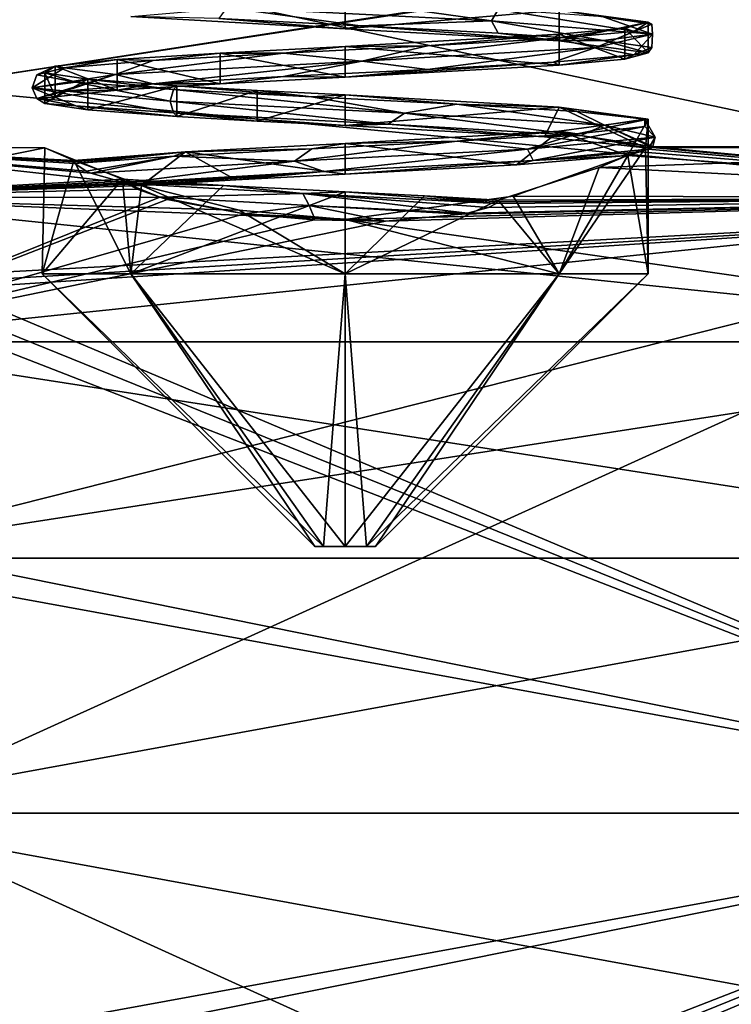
# Model space of a CAD drawing. Header units: millimetres. Extents: x -75 to 0, y -130 to 133.
# Tile 21 of 121: x -70.69 to -64.81, y -41.58 to -33.45. Entities that reach past the tile are written whole.
import ezdxf

# ---------------------------------------------------------------- set-up
doc = ezdxf.new("R2010")
doc.units = ezdxf.units.MM
doc.header["$LTSCALE"] = 65.185185
for name, color, linetype in [('1331', 7, 'CONTINUOUS'), ('1332', 7, 'CONTINUOUS'), ('1333', 7, 'CONTINUOUS'), ('1334', 7, 'CONTINUOUS'), ('1335', 7, 'CONTINUOUS'), ('1336', 7, 'CONTINUOUS'), ('1379', 7, 'CONTINUOUS'), ('1398', 7, 'CONTINUOUS'), ('1399', 7, 'CONTINUOUS'), ('1400', 7, 'CONTINUOUS'), ('1401', 7, 'CONTINUOUS'), ('1425', 7, 'CONTINUOUS'), ('1426', 7, 'CONTINUOUS'), ('1427', 7, 'CONTINUOUS'), ('1428', 7, 'CONTINUOUS'), ('1441', 7, 'CONTINUOUS'), ('1446', 7, 'CONTINUOUS'), ('1447', 7, 'CONTINUOUS'), ('944', 7, 'CONTINUOUS'), ('946', 7, 'CONTINUOUS'), ('949', 7, 'CONTINUOUS'), ('951', 7, 'CONTINUOUS'), ('965', 7, 'CONTINUOUS'), ('966', 7, 'CONTINUOUS'), ('967', 7, 'CONTINUOUS'), ('968', 7, 'CONTINUOUS')]:
    doc.layers.add(name, color=color, linetype=linetype)

msp = doc.modelspace()

# ---------------------------------------------------------------- linework, layer by layer
at = {"layer": '1331', "linetype": 'CONTINUOUS'}
for points in [[(-68.9768, -33.351, -2.4095), (-66.7917, -33.4615, -2.3022), (-67.875, -33.3093, -2.5437), (-68.9768, -33.351, -2.4095)], [(-67.875, -33.3093, -2.5437), (-66.7917, -33.4615, -2.3022), (-66.7356, -33.3692, -2.2108), (-67.875, -33.3093, -2.5437)], [(-67.875, -33.5032, -2.5437), (-68.9768, -33.351, -2.4095), (-69.0416, -33.4433, -2.3241), (-67.875, -33.5032, -2.5437)], [(-66.7917, -33.4615, -2.3022), (-68.9768, -33.351, -2.4095), (-67.875, -33.5032, -2.5437), (-66.7917, -33.4615, -2.3022)], [(-66.7917, -33.4615, -2.3022), (-65.4621, -33.5721, -0.5649), (-66.7356, -33.3692, -2.2108), (-66.7917, -33.4615, -2.3022)], [(-66.7356, -33.3692, -2.2108), (-65.4621, -33.5721, -0.5649), (-65.8709, -33.4291, -1.3975), (-66.7356, -33.3692, -2.2108)], [(-66.7356, -33.5631, -2.2108), (-66.7917, -33.4615, -2.3022), (-67.875, -33.5032, -2.5437), (-66.7356, -33.5631, -2.2108)], [(-65.4621, -33.5721, -0.5649), (-66.7917, -33.4615, -2.3022), (-65.8709, -33.623, -1.3975), (-65.4621, -33.5721, -0.5649)], [(-65.8709, -33.623, -1.3975), (-66.7917, -33.4615, -2.3022), (-66.7356, -33.5631, -2.2108), (-65.8709, -33.623, -1.3975)], [(-65.8709, -33.4291, -1.3975), (-65.4621, -33.5721, -0.5649), (-65.4687, -33.4889, -0.2807), (-65.8709, -33.4291, -1.3975)], [(-65.6164, -33.5488, 0.8971), (-65.9293, -33.6827, 1.5724), (-66.282, -33.6087, 1.88), (-65.6164, -33.5488, 0.8971)], [(-65.4621, -33.5721, -0.5649), (-65.9293, -33.6827, 1.5724), (-65.4687, -33.4889, -0.2807), (-65.4621, -33.5721, -0.5649)], [(-65.4687, -33.4889, -0.2807), (-65.9293, -33.6827, 1.5724), (-65.6164, -33.5488, 0.8971), (-65.4687, -33.4889, -0.2807)], [(-65.9293, -33.6827, 1.5724), (-67.8626, -33.7933, 2.5964), (-66.282, -33.6087, 1.88), (-65.9293, -33.6827, 1.5724)], [(-66.282, -33.6087, 1.88), (-67.8626, -33.7933, 2.5964), (-67.3207, -33.6686, 2.4545), (-66.282, -33.6087, 1.88)], [(-65.9293, -33.6827, 1.5724), (-65.4621, -33.5721, -0.5649), (-65.6164, -33.7428, 0.8971), (-65.9293, -33.6827, 1.5724)], [(-65.4687, -33.6829, -0.2807), (-65.4621, -33.5721, -0.5649), (-65.8709, -33.623, -1.3975), (-65.4687, -33.6829, -0.2807)], [(-65.6164, -33.7428, 0.8971), (-65.4621, -33.5721, -0.5649), (-65.4687, -33.6829, -0.2807), (-65.6164, -33.7428, 0.8971)], [(-67.3207, -33.6686, 2.4545), (-67.8626, -33.7933, 2.5964), (-68.5071, -33.7285, 2.4958), (-67.3207, -33.6686, 2.4545)], [(-67.8626, -33.7933, 2.5964), (-65.9293, -33.6827, 1.5724), (-67.3207, -33.8626, 2.4545), (-67.8626, -33.7933, 2.5964)], [(-67.3207, -33.8626, 2.4545), (-65.9293, -33.6827, 1.5724), (-66.282, -33.8027, 1.88), (-67.3207, -33.8626, 2.4545)], [(-66.282, -33.8027, 1.88), (-65.9293, -33.6827, 1.5724), (-65.6164, -33.7428, 0.8971), (-66.282, -33.8027, 1.88)], [(-69.5832, -33.7884, 1.9949), (-69.8932, -33.9038, 1.7821), (-70.3155, -33.8483, 1.0606), (-69.5832, -33.7884, 1.9949)], [(-67.8626, -33.7933, 2.5964), (-69.8932, -33.9038, 1.7821), (-68.5071, -33.7285, 2.4958), (-67.8626, -33.7933, 2.5964)], [(-68.5071, -33.7285, 2.4958), (-69.8932, -33.9038, 1.7821), (-69.5832, -33.7884, 1.9949), (-68.5071, -33.7285, 2.4958)], [(-69.8932, -33.9038, 1.7821), (-67.8626, -33.7933, 2.5964), (-69.5832, -33.9824, 1.9949), (-69.8932, -33.9038, 1.7821)], [(-69.5832, -33.9824, 1.9949), (-67.8626, -33.7933, 2.5964), (-68.5071, -33.9225, 2.4958), (-69.5832, -33.9824, 1.9949)], [(-68.5071, -33.9225, 2.4958), (-67.8626, -33.7933, 2.5964), (-67.3207, -33.8626, 2.4545), (-68.5071, -33.9225, 2.4958)], [(-69.8932, -33.9038, 1.7821), (-70.5833, -34.0144, -0.2939), (-70.3155, -33.8483, 1.0606), (-69.8932, -33.9038, 1.7821)], [(-70.3155, -33.8483, 1.0606), (-70.5833, -34.0144, -0.2939), (-70.5447, -33.9082, -0.1042), (-70.3155, -33.8483, 1.0606)], [(-70.5833, -34.0144, -0.2939), (-69.8932, -33.9038, 1.7821), (-70.5447, -34.1022, -0.1042), (-70.5833, -34.0144, -0.2939)], [(-70.5447, -33.9082, -0.1042), (-70.5833, -34.0144, -0.2939), (-70.221, -33.9681, -1.2462), (-70.5447, -33.9082, -0.1042)], [(-70.5447, -34.1022, -0.1042), (-69.8932, -33.9038, 1.7821), (-70.3155, -34.0423, 1.0606), (-70.5447, -34.1022, -0.1042)], [(-70.3155, -34.0423, 1.0606), (-69.8932, -33.9038, 1.7821), (-69.5832, -33.9824, 1.9949), (-70.3155, -34.0423, 1.0606)], [(-70.5833, -34.0144, -0.2939), (-69.4445, -34.125, -2.1618), (-70.221, -33.9681, -1.2462), (-70.5833, -34.0144, -0.2939)], [(-69.4445, -34.125, -2.1618), (-70.5833, -34.0144, -0.2939), (-69.4149, -34.222, -2.1176), (-69.4445, -34.125, -2.1618)], [(-69.4149, -34.222, -2.1176), (-70.5833, -34.0144, -0.2939), (-70.221, -34.1621, -1.2462), (-69.4149, -34.222, -2.1176)], [(-70.221, -34.1621, -1.2462), (-70.5833, -34.0144, -0.2939), (-70.5447, -34.1022, -0.1042), (-70.221, -34.1621, -1.2462)], [(-70.221, -33.9681, -1.2462), (-69.4445, -34.125, -2.1618), (-69.4149, -34.028, -2.1176), (-70.221, -33.9681, -1.2462)]]:
    msp.add_3dface(points, dxfattribs=at)
at = {"layer": '1332', "linetype": 'CONTINUOUS'}
for points in [[(-65.8709, -33.4291, -1.3975), (-65.4687, -33.4889, -0.2807), (-66.2325, -33.3732, -1.768), (-65.8709, -33.4291, -1.3975)], [(-66.2325, -33.3732, -1.768), (-65.4687, -33.4889, -0.2807), (-65.5, -33.4732, -0.0004), (-66.2325, -33.3732, -1.768)], [(-65.6164, -33.5488, 0.8971), (-66.282, -33.6087, 1.88), (-65.6904, -33.5232, 0.957), (-65.6164, -33.5488, 0.8971)], [(-65.6904, -33.5232, 0.957), (-66.282, -33.6087, 1.88), (-66.2326, -33.5732, 1.7681), (-65.6904, -33.5232, 0.957)], [(-65.5, -33.4732, -0.0004), (-65.6164, -33.5488, 0.8971), (-65.6904, -33.5232, 0.957), (-65.5, -33.4732, -0.0004)], [(-65.4687, -33.4889, -0.2807), (-65.6164, -33.5488, 0.8971), (-65.5, -33.4732, -0.0004), (-65.4687, -33.4889, -0.2807)], [(-66.2326, -33.5732, 1.7681), (-67.3207, -33.6686, 2.4545), (-68, -33.6732, 2.5), (-66.2326, -33.5732, 1.7681)], [(-66.282, -33.6087, 1.88), (-67.3207, -33.6686, 2.4545), (-66.2326, -33.5732, 1.7681), (-66.282, -33.6087, 1.88)], [(-68, -33.6732, 2.5), (-68.5071, -33.7285, 2.4958), (-69.032, -33.7274, 2.2771), (-68, -33.6732, 2.5)], [(-67.3207, -33.6686, 2.4545), (-68.5071, -33.7285, 2.4958), (-68, -33.6732, 2.5), (-67.3207, -33.6686, 2.4545)], [(-69.8795, -33.7815, 1.6485), (-70.3155, -33.8483, 1.0606), (-70.3924, -33.8357, 0.7256), (-69.8795, -33.7815, 1.6485)], [(-69.5832, -33.7884, 1.9949), (-70.3155, -33.8483, 1.0606), (-69.8795, -33.7815, 1.6485), (-69.5832, -33.7884, 1.9949)], [(-69.032, -33.7274, 2.2771), (-69.5832, -33.7884, 1.9949), (-69.8795, -33.7815, 1.6485), (-69.032, -33.7274, 2.2771)], [(-68.5071, -33.7285, 2.4958), (-69.5832, -33.7884, 1.9949), (-69.032, -33.7274, 2.2771), (-68.5071, -33.7285, 2.4958)], [(-70.3155, -33.8483, 1.0606), (-70.5447, -33.9082, -0.1042), (-70.3924, -33.8357, 0.7256), (-70.3155, -33.8483, 1.0606)], [(-70.3924, -33.8357, 0.7256), (-70.5447, -33.9082, -0.1042), (-70.4786, -33.8899, -0.3262), (-70.3924, -33.8357, 0.7256)], [(-70.5447, -33.9082, -0.1042), (-70.221, -33.9681, -1.2462), (-70.4786, -33.8899, -0.3262), (-70.5447, -33.9082, -0.1042)], [(-70.4786, -33.8899, -0.3262), (-70.221, -33.9681, -1.2462), (-70.1232, -33.944, -1.3199), (-70.4786, -33.8899, -0.3262)], [(-70.221, -33.9681, -1.2462), (-69.4149, -34.028, -2.1176), (-70.1232, -33.944, -1.3199), (-70.221, -33.9681, -1.2462)], [(-70.1232, -33.944, -1.3199), (-69.4149, -34.028, -2.1176), (-69.3889, -33.9982, -2.0787), (-70.1232, -33.944, -1.3199)]]:
    msp.add_3dface(points, dxfattribs=at)
at = {"layer": '1333', "linetype": 'CONTINUOUS'}
for points in [[(-68, -33.5268, -2.5), (-69.0416, -33.4433, -2.3241), (-69.7682, -33.4268, -1.7674), (-68, -33.5268, -2.5)], [(-67.875, -33.5032, -2.5437), (-69.0416, -33.4433, -2.3241), (-68, -33.5268, -2.5), (-67.875, -33.5032, -2.5437)], [(-66.2325, -33.6268, -1.768), (-67.875, -33.5032, -2.5437), (-68, -33.5268, -2.5), (-66.2325, -33.6268, -1.768)], [(-66.7356, -33.5631, -2.2108), (-67.875, -33.5032, -2.5437), (-66.2325, -33.6268, -1.768), (-66.7356, -33.5631, -2.2108)], [(-65.8709, -33.623, -1.3975), (-66.7356, -33.5631, -2.2108), (-66.2325, -33.6268, -1.768), (-65.8709, -33.623, -1.3975)], [(-65.5, -33.7268, -0.0004), (-65.8709, -33.623, -1.3975), (-66.2325, -33.6268, -1.768), (-65.5, -33.7268, -0.0004)], [(-65.4687, -33.6829, -0.2807), (-65.8709, -33.623, -1.3975), (-65.5, -33.7268, -0.0004), (-65.4687, -33.6829, -0.2807)], [(-65.6164, -33.7428, 0.8971), (-65.4687, -33.6829, -0.2807), (-65.5, -33.7268, -0.0004), (-65.6164, -33.7428, 0.8971)], [(-66.282, -33.8027, 1.88), (-65.6164, -33.7428, 0.8971), (-66.2326, -33.8268, 1.7681), (-66.282, -33.8027, 1.88)], [(-66.2326, -33.8268, 1.7681), (-65.6164, -33.7428, 0.8971), (-65.6904, -33.7768, 0.957), (-66.2326, -33.8268, 1.7681)], [(-65.6904, -33.7768, 0.957), (-65.6164, -33.7428, 0.8971), (-65.5, -33.7268, -0.0004), (-65.6904, -33.7768, 0.957)], [(-68.5071, -33.9225, 2.4958), (-67.3207, -33.8626, 2.4545), (-68, -33.9268, 2.5), (-68.5071, -33.9225, 2.4958)], [(-67.3207, -33.8626, 2.4545), (-66.282, -33.8027, 1.88), (-68, -33.9268, 2.5), (-67.3207, -33.8626, 2.4545)], [(-68, -33.9268, 2.5), (-66.282, -33.8027, 1.88), (-66.2326, -33.8268, 1.7681), (-68, -33.9268, 2.5)], [(-69.5832, -33.9824, 1.9949), (-68.5071, -33.9225, 2.4958), (-69.032, -33.981, 2.2771), (-69.5832, -33.9824, 1.9949)], [(-69.032, -33.981, 2.2771), (-68.5071, -33.9225, 2.4958), (-68, -33.9268, 2.5), (-69.032, -33.981, 2.2771)], [(-70.3924, -34.0893, 0.7256), (-70.3155, -34.0423, 1.0606), (-69.8795, -34.0351, 1.6485), (-70.3924, -34.0893, 0.7256)], [(-70.3155, -34.0423, 1.0606), (-69.5832, -33.9824, 1.9949), (-69.8795, -34.0351, 1.6485), (-70.3155, -34.0423, 1.0606)], [(-69.8795, -34.0351, 1.6485), (-69.5832, -33.9824, 1.9949), (-69.032, -33.981, 2.2771), (-69.8795, -34.0351, 1.6485)], [(-70.5447, -34.1022, -0.1042), (-70.3155, -34.0423, 1.0606), (-70.3924, -34.0893, 0.7256), (-70.5447, -34.1022, -0.1042)], [(-70.4786, -34.1435, -0.3262), (-70.5447, -34.1022, -0.1042), (-70.3924, -34.0893, 0.7256), (-70.4786, -34.1435, -0.3262)], [(-70.221, -34.1621, -1.2462), (-70.5447, -34.1022, -0.1042), (-70.4786, -34.1435, -0.3262), (-70.221, -34.1621, -1.2462)], [(-70.1232, -34.1976, -1.3199), (-70.221, -34.1621, -1.2462), (-70.4786, -34.1435, -0.3262), (-70.1232, -34.1976, -1.3199)], [(-69.4149, -34.222, -2.1176), (-70.221, -34.1621, -1.2462), (-69.3889, -34.2518, -2.0787), (-69.4149, -34.222, -2.1176)], [(-69.3889, -34.2518, -2.0787), (-70.221, -34.1621, -1.2462), (-70.1232, -34.1976, -1.3199), (-69.3889, -34.2518, -2.0787)]]:
    msp.add_3dface(points, dxfattribs=at)
at = {"layer": '1334', "linetype": 'CONTINUOUS'}
for points in [[(-69.4149, -34.028, -2.1176), (-69.4445, -34.125, -2.1618), (-67.5108, -34.2241, -2.5536), (-69.4149, -34.028, -2.1176)], [(-69.4149, -34.028, -2.1176), (-67.5108, -34.2241, -2.5536), (-68.2776, -34.0891, -2.5316), (-69.4149, -34.028, -2.1176)], [(-68.2776, -34.0891, -2.5316), (-67.5108, -34.2241, -2.5536), (-67.0777, -34.1502, -2.3739), (-68.2776, -34.0891, -2.5316)], [(-69.4445, -34.125, -2.1618), (-69.4149, -34.222, -2.1176), (-67.6448, -34.3148, -2.5219), (-69.4445, -34.125, -2.1618)], [(-69.4445, -34.125, -2.1618), (-67.6448, -34.3148, -2.5219), (-67.5108, -34.2241, -2.5536), (-69.4445, -34.125, -2.1618)], [(-67.5108, -34.2241, -2.5536), (-65.8589, -34.3232, -1.475), (-67.0777, -34.1502, -2.3739), (-67.5108, -34.2241, -2.5536)], [(-67.0777, -34.1502, -2.3739), (-65.8589, -34.3232, -1.475), (-66.086, -34.2113, -1.6801), (-67.0777, -34.1502, -2.3739)], [(-67.6448, -34.3148, -2.5219), (-66.0553, -34.4076, -1.6445), (-67.5108, -34.2241, -2.5536), (-67.6448, -34.3148, -2.5219)], [(-67.5108, -34.2241, -2.5536), (-66.0553, -34.4076, -1.6445), (-65.8589, -34.3232, -1.475), (-67.5108, -34.2241, -2.5536)], [(-66.086, -34.2113, -1.6801), (-65.8589, -34.3232, -1.475), (-65.5266, -34.2724, -0.6068), (-66.086, -34.2113, -1.6801)], [(-65.8589, -34.3232, -1.475), (-65.4398, -34.4223, 0.4529), (-65.5266, -34.2724, -0.6068), (-65.8589, -34.3232, -1.475)], [(-65.5266, -34.2724, -0.6068), (-65.4398, -34.4223, 0.4529), (-65.5257, -34.3335, 0.6035), (-65.5266, -34.2724, -0.6068)], [(-65.4398, -34.4223, 0.4529), (-66.4949, -34.5214, 2.12), (-65.5257, -34.3335, 0.6035), (-65.4398, -34.4223, 0.4529)], [(-65.5257, -34.3335, 0.6035), (-66.4949, -34.5214, 2.12), (-66.0837, -34.3946, 1.6775), (-65.5257, -34.3335, 0.6035)], [(-66.0553, -34.4076, -1.6445), (-65.4541, -34.5004, 0.0688), (-65.8589, -34.3232, -1.475), (-66.0553, -34.4076, -1.6445)], [(-65.4541, -34.5004, 0.0688), (-65.4625, -34.5069, 0.2754), (-65.8589, -34.3232, -1.475), (-65.4541, -34.5004, 0.0688)], [(-65.8589, -34.3232, -1.475), (-65.4625, -34.5069, 0.2754), (-65.4398, -34.4223, 0.4529), (-65.8589, -34.3232, -1.475)], [(-66.0837, -34.3946, 1.6775), (-66.4949, -34.5214, 2.12), (-67.0744, -34.4557, 2.3726), (-66.0837, -34.3946, 1.6775)], [(-66.4949, -34.5214, 2.12), (-65.4398, -34.4223, 0.4529), (-66.4482, -34.6136, 2.0194), (-66.4949, -34.5214, 2.12)], [(-65.4398, -34.4223, 0.4529), (-65.4996, -34.5213, 0.4839), (-66.4482, -34.6136, 2.0194), (-65.4398, -34.4223, 0.4529)], [(-65.4625, -34.5069, 0.2754), (-65.4996, -34.5213, 0.4839), (-65.4398, -34.4223, 0.4529), (-65.4625, -34.5069, 0.2754)], [(-68.2742, -34.5167, 2.532), (-68.4166, -34.6205, 2.5664), (-69.412, -34.5778, 2.1195), (-68.2742, -34.5167, 2.532)], [(-66.4949, -34.5214, 2.12), (-68.4166, -34.6205, 2.5664), (-67.0744, -34.4557, 2.3726), (-66.4949, -34.5214, 2.12)], [(-67.0744, -34.4557, 2.3726), (-68.4166, -34.6205, 2.5664), (-68.2742, -34.5167, 2.532), (-67.0744, -34.4557, 2.3726)], [(-68.4166, -34.6205, 2.5664), (-66.4949, -34.5214, 2.12), (-68.1762, -34.7058, 2.5407), (-68.4166, -34.6205, 2.5664)], [(-68.1762, -34.7058, 2.5407), (-66.4949, -34.5214, 2.12), (-66.4482, -34.6136, 2.0194), (-68.1762, -34.7058, 2.5407)], [(-70.1368, -34.7022, 1.4777), (-70.231, -34.6389, 1.2284), (-69.412, -34.5778, 2.1195), (-70.1368, -34.7022, 1.4777)], [(-70.0989, -34.7184, 1.5345), (-70.1368, -34.7022, 1.4777), (-69.412, -34.5778, 2.1195), (-70.0989, -34.7184, 1.5345)], [(-68.4166, -34.6205, 2.5664), (-70.0989, -34.7184, 1.5345), (-69.412, -34.5778, 2.1195), (-68.4166, -34.6205, 2.5664)], [(-69.8156, -34.798, 1.7859), (-70.0989, -34.7184, 1.5345), (-68.4166, -34.6205, 2.5664), (-69.8156, -34.798, 1.7859)], [(-69.8156, -34.798, 1.7859), (-68.4166, -34.6205, 2.5664), (-68.1762, -34.7058, 2.5407), (-69.8156, -34.798, 1.7859)]]:
    msp.add_3dface(points, dxfattribs=at)
at = {"layer": '1335', "linetype": 'CONTINUOUS'}
for points in [[(-69.3889, -33.9982, -2.0787), (-69.4149, -34.028, -2.1176), (-68.2776, -34.0891, -2.5316), (-69.3889, -33.9982, -2.0787)], [(-69.3889, -33.9982, -2.0787), (-68.2776, -34.0891, -2.5316), (-68.7258, -34.0357, -2.3923), (-69.3889, -33.9982, -2.0787)], [(-68.2776, -34.0891, -2.5316), (-68, -34.0732, -2.5), (-68.7258, -34.0357, -2.3923), (-68.2776, -34.0891, -2.5316)], [(-68.2776, -34.0891, -2.5316), (-67.0777, -34.1502, -2.3739), (-68, -34.0732, -2.5), (-68.2776, -34.0891, -2.5316)], [(-68, -34.0732, -2.5), (-67.0777, -34.1502, -2.3739), (-66.2327, -34.1732, -1.7682), (-68, -34.0732, -2.5)], [(-67.0777, -34.1502, -2.3739), (-66.086, -34.2113, -1.6801), (-66.2327, -34.1732, -1.7682), (-67.0777, -34.1502, -2.3739)], [(-66.086, -34.2113, -1.6801), (-65.5266, -34.2724, -0.6068), (-66.2327, -34.1732, -1.7682), (-66.086, -34.2113, -1.6801)], [(-66.2327, -34.1732, -1.7682), (-65.5266, -34.2724, -0.6068), (-65.5, -34.2732, 0.0002), (-66.2327, -34.1732, -1.7682)], [(-65.5, -34.2732, 0.0002), (-66.0837, -34.3946, 1.6775), (-66.2321, -34.3732, 1.7676), (-65.5, -34.2732, 0.0002)], [(-65.5257, -34.3335, 0.6035), (-66.0837, -34.3946, 1.6775), (-65.5, -34.2732, 0.0002), (-65.5257, -34.3335, 0.6035)], [(-65.5266, -34.2724, -0.6068), (-65.5257, -34.3335, 0.6035), (-65.5, -34.2732, 0.0002), (-65.5266, -34.2724, -0.6068)], [(-66.2321, -34.3732, 1.7676), (-67.0744, -34.4557, 2.3726), (-68, -34.4732, 2.5), (-66.2321, -34.3732, 1.7676)], [(-66.0837, -34.3946, 1.6775), (-67.0744, -34.4557, 2.3726), (-66.2321, -34.3732, 1.7676), (-66.0837, -34.3946, 1.6775)], [(-68.2742, -34.5167, 2.532), (-69.412, -34.5778, 2.1195), (-69.3159, -34.5438, 2.1256), (-68.2742, -34.5167, 2.532)], [(-68, -34.4732, 2.5), (-68.2742, -34.5167, 2.532), (-69.3159, -34.5438, 2.1256), (-68, -34.4732, 2.5)], [(-67.0744, -34.4557, 2.3726), (-68.2742, -34.5167, 2.532), (-68, -34.4732, 2.5), (-67.0744, -34.4557, 2.3726)], [(-70.2342, -34.6264, 1.1723), (-70.2373, -34.6143, 1.1155), (-69.3159, -34.5438, 2.1256), (-70.2342, -34.6264, 1.1723)], [(-70.231, -34.6389, 1.2284), (-70.2342, -34.6264, 1.1723), (-69.3159, -34.5438, 2.1256), (-70.231, -34.6389, 1.2284)], [(-69.412, -34.5778, 2.1195), (-70.231, -34.6389, 1.2284), (-69.3159, -34.5438, 2.1256), (-69.412, -34.5778, 2.1195)]]:
    msp.add_3dface(points, dxfattribs=at)
at = {"layer": '1336', "linetype": 'CONTINUOUS'}
for points in [[(-69.4149, -34.222, -2.1176), (-69.3889, -34.2518, -2.0787), (-68.7258, -34.2893, -2.3923), (-69.4149, -34.222, -2.1176)], [(-67.6448, -34.3148, -2.5219), (-69.4149, -34.222, -2.1176), (-68, -34.3268, -2.5), (-67.6448, -34.3148, -2.5219)], [(-68, -34.3268, -2.5), (-69.4149, -34.222, -2.1176), (-68.7258, -34.2893, -2.3923), (-68, -34.3268, -2.5)], [(-66.3537, -34.4183, -1.8814), (-67.6448, -34.3148, -2.5219), (-68, -34.3268, -2.5), (-66.3537, -34.4183, -1.8814)], [(-66.0553, -34.4076, -1.6445), (-67.6448, -34.3148, -2.5219), (-66.3537, -34.4183, -1.8814), (-66.0553, -34.4076, -1.6445)], [(-65.5219, -34.5099, -0.3303), (-66.0553, -34.4076, -1.6445), (-66.3537, -34.4183, -1.8814), (-65.5219, -34.5099, -0.3303)], [(-65.5219, -34.5099, -0.3303), (-65.4741, -34.5016, -0.1308), (-66.0553, -34.4076, -1.6445), (-65.5219, -34.5099, -0.3303)], [(-65.4741, -34.5016, -0.1308), (-65.4541, -34.5004, 0.0688), (-66.0553, -34.4076, -1.6445), (-65.4741, -34.5016, -0.1308)]]:
    msp.add_3dface(points, dxfattribs=at)
at = {"layer": '1379', "linetype": 'CONTINUOUS'}
for points in [[(-68.25, -37.8), (-68.1768, -37.8, -0.1768), (-68.1768, -37.8, 0.1768), (-68.25, -37.8)], [(-68, -37.8, -0.25), (-68, -37.8, 0.25), (-68.1768, -37.8, 0.1768), (-68, -37.8, -0.25)], [(-68.1768, -37.8, -0.1768), (-68, -37.8, -0.25), (-68.1768, -37.8, 0.1768), (-68.1768, -37.8, -0.1768)], [(-67.8232, -37.8, 0.1768), (-68, -37.8, 0.25), (-67.8232, -37.8, -0.1768), (-67.8232, -37.8, 0.1768)], [(-67.8232, -37.8, -0.1768), (-68, -37.8, 0.25), (-68, -37.8, -0.25), (-67.8232, -37.8, -0.1768)], [(-67.75, -37.8), (-67.8232, -37.8, 0.1768), (-67.8232, -37.8, -0.1768), (-67.75, -37.8)]]:
    msp.add_3dface(points, dxfattribs=at)
at = {"layer": '1398', "linetype": 'CONTINUOUS'}
for points in [[(-68, -34.0732, -2.5), (-66.2327, -34.1732, -1.7682), (-68, -34.3268, -2.5), (-68, -34.0732, -2.5)], [(-66.2327, -34.1732, -1.7682), (-66.3537, -34.4183, -1.8814), (-68, -34.3268, -2.5), (-66.2327, -34.1732, -1.7682)], [(-66.2327, -34.1732, -1.7682), (-65.5219, -34.5099, -0.3303), (-66.3537, -34.4183, -1.8814), (-66.2327, -34.1732, -1.7682)], [(-65.5219, -34.5099, -0.3303), (-66.2327, -34.1732, -1.7682), (-65.5, -34.2732, 0.0002), (-65.5219, -34.5099, -0.3303)], [(-65.6661, -34.5735, 0.896), (-65.5, -34.2732, 0.0002), (-66.2321, -34.3732, 1.7676), (-65.6661, -34.5735, 0.896)], [(-65.5, -34.2732, 0.0002), (-65.6661, -34.5735, 0.896), (-65.5, -35.55), (-65.5, -34.2732, 0.0002)], [(-65.5219, -34.5099, -0.3303), (-65.5, -34.2732, 0.0002), (-65.5, -35.55), (-65.5219, -34.5099, -0.3303)], [(-66.2321, -34.3732, 1.7676), (-68, -34.4732, 2.5), (-66.584, -34.6501, 2.0603), (-66.2321, -34.3732, 1.7676)], [(-65.6661, -34.5735, 0.896), (-66.2321, -34.3732, 1.7676), (-66.584, -34.6501, 2.0603), (-65.6661, -34.5735, 0.896)], [(-66.584, -34.6501, 2.0603), (-68, -34.4732, 2.5), (-68, -34.7268, 2.5), (-66.584, -34.6501, 2.0603)], [(-65.9044, -34.6716, -1.3633), (-65.5219, -34.5099, -0.3303), (-66.2323, -35.55, -1.7678), (-65.9044, -34.6716, -1.3633)], [(-66.2323, -35.55, -1.7678), (-65.5219, -34.5099, -0.3303), (-65.5, -35.55), (-66.2323, -35.55, -1.7678)], [(-65.6661, -34.5735, 0.896), (-66.6128, -34.9084, 2.0798), (-66.2323, -35.55, 1.7678), (-65.6661, -34.5735, 0.896)], [(-65.5, -35.55), (-65.6661, -34.5735, 0.896), (-66.2323, -35.55, 1.7678), (-65.5, -35.55)], [(-66.7364, -34.9407, -2.1571), (-65.9044, -34.6716, -1.3633), (-66.2323, -35.55, -1.7678), (-66.7364, -34.9407, -2.1571)], [(-68, -34.8732, -2.5), (-67.3455, -34.9069, -2.4128), (-68, -35.55, -2.5), (-68, -34.8732, -2.5)], [(-67.3455, -34.9069, -2.4128), (-66.7364, -34.9407, -2.1571), (-68, -35.55, -2.5), (-67.3455, -34.9069, -2.4128)], [(-66.6128, -34.9084, 2.0798), (-68, -35.101, 2.5), (-66.2323, -35.55, 1.7678), (-66.6128, -34.9084, 2.0798)], [(-68, -35.55, -2.5), (-66.7364, -34.9407, -2.1571), (-66.2323, -35.55, -1.7678), (-68, -35.55, -2.5)], [(-66.2323, -35.55, 1.7678), (-68, -35.101, 2.5), (-68, -35.55, 2.5), (-66.2323, -35.55, 1.7678)]]:
    msp.add_3dface(points, dxfattribs=at)
at = {"layer": '1399', "linetype": 'CONTINUOUS'}
for points in [[(-68, -37.8, 0.25), (-67.8232, -37.8, 0.1768), (-68, -35.55, 2.5), (-68, -37.8, 0.25)], [(-67.8232, -37.8, 0.1768), (-66.2323, -35.55, 1.7678), (-68, -35.55, 2.5), (-67.8232, -37.8, 0.1768)], [(-67.8232, -37.8, -0.1768), (-68, -37.8, -0.25), (-66.2323, -35.55, -1.7678), (-67.8232, -37.8, -0.1768)], [(-68, -37.8, -0.25), (-68, -35.55, -2.5), (-66.2323, -35.55, -1.7678), (-68, -37.8, -0.25)], [(-67.8232, -37.8, 0.1768), (-67.75, -37.8), (-66.2323, -35.55, 1.7678), (-67.8232, -37.8, 0.1768)], [(-67.75, -37.8), (-67.8232, -37.8, -0.1768), (-65.5, -35.55), (-67.75, -37.8)], [(-67.8232, -37.8, -0.1768), (-66.2323, -35.55, -1.7678), (-65.5, -35.55), (-67.8232, -37.8, -0.1768)], [(-67.75, -37.8), (-65.5, -35.55), (-66.2323, -35.55, 1.7678), (-67.75, -37.8)]]:
    msp.add_3dface(points, dxfattribs=at)
at = {"layer": '1400', "linetype": 'CONTINUOUS'}
for points in [[(-70.2373, -34.6143, 1.1155), (-70.478, -34.51, -0.331), (-70.5, -35.55), (-70.2373, -34.6143, 1.1155)], [(-70.478, -34.51, -0.331), (-69.8363, -34.7682, -1.6964), (-70.5, -35.55), (-70.478, -34.51, -0.331)], [(-68, -34.4732, 2.5), (-69.3159, -34.5438, 2.1256), (-68, -34.7268, 2.5), (-68, -34.4732, 2.5)], [(-70.2373, -34.6143, 1.1155), (-69.6809, -34.8207, 1.8506), (-69.3159, -34.5438, 2.1256), (-70.2373, -34.6143, 1.1155)], [(-69.3159, -34.5438, 2.1256), (-69.6809, -34.8207, 1.8506), (-68.9008, -34.7737, 2.3321), (-69.3159, -34.5438, 2.1256)], [(-68, -34.7268, 2.5), (-69.3159, -34.5438, 2.1256), (-68.9008, -34.7737, 2.3321), (-68, -34.7268, 2.5)], [(-69.7677, -35.55, 1.7678), (-70.2373, -34.6143, 1.1155), (-70.5, -35.55), (-69.7677, -35.55, 1.7678)], [(-69.6809, -34.8207, 1.8506), (-70.2373, -34.6143, 1.1155), (-69.7677, -35.55, 1.7678), (-69.6809, -34.8207, 1.8506)], [(-70.5, -35.55), (-69.8363, -34.7682, -1.6964), (-69.7677, -35.55, -1.7678), (-70.5, -35.55)], [(-69.7677, -35.55, -1.7678), (-69.8363, -34.7682, -1.6964), (-69.0022, -34.8207, -2.2903), (-69.7677, -35.55, -1.7678)], [(-68, -35.55, 2.5), (-69.6809, -34.8207, 1.8506), (-69.7677, -35.55, 1.7678), (-68, -35.55, 2.5)], [(-68, -34.8732, -2.5), (-69.7677, -35.55, -1.7678), (-69.0022, -34.8207, -2.2903), (-68, -34.8732, -2.5)], [(-68.8744, -35.0236, 2.3421), (-69.6809, -34.8207, 1.8506), (-68, -35.55, 2.5), (-68.8744, -35.0236, 2.3421)], [(-68, -34.8732, -2.5), (-68, -35.55, -2.5), (-69.7677, -35.55, -1.7678), (-68, -34.8732, -2.5)], [(-68, -35.101, 2.5), (-68.8744, -35.0236, 2.3421), (-68, -35.55, 2.5), (-68, -35.101, 2.5)]]:
    msp.add_3dface(points, dxfattribs=at)
at = {"layer": '1401', "linetype": 'CONTINUOUS'}
for points in [[(-68.25, -37.8), (-68.1768, -37.8, 0.1768), (-70.5, -35.55), (-68.25, -37.8)], [(-68.25, -37.8), (-70.5, -35.55), (-69.7677, -35.55, -1.7678), (-68.25, -37.8)], [(-68.1768, -37.8, 0.1768), (-69.7677, -35.55, 1.7678), (-70.5, -35.55), (-68.1768, -37.8, 0.1768)], [(-68.1768, -37.8, 0.1768), (-68, -37.8, 0.25), (-69.7677, -35.55, 1.7678), (-68.1768, -37.8, 0.1768)], [(-68, -37.8, 0.25), (-68, -35.55, 2.5), (-69.7677, -35.55, 1.7678), (-68, -37.8, 0.25)], [(-68.1768, -37.8, -0.1768), (-68.25, -37.8), (-69.7677, -35.55, -1.7678), (-68.1768, -37.8, -0.1768)], [(-68, -35.55, -2.5), (-68.1768, -37.8, -0.1768), (-69.7677, -35.55, -1.7678), (-68, -35.55, -2.5)], [(-68, -37.8, -0.25), (-68.1768, -37.8, -0.1768), (-68, -35.55, -2.5), (-68, -37.8, -0.25)]]:
    msp.add_3dface(points, dxfattribs=at)
at = {"layer": '1425', "linetype": 'CONTINUOUS'}
for points in [[(-69.8015, -34.803, -1.8002), (-69.7153, -34.8511, -1.9335), (-69.5286, -34.918, -2.1032), (-69.8015, -34.803, -1.8002)], [(-69.8015, -34.803, -1.8002), (-69.5286, -34.918, -2.1032), (-68.3478, -34.8856, -2.5229), (-69.8015, -34.803, -1.8002)], [(-69.5286, -34.918, -2.1032), (-68.2959, -34.9855, -2.5831), (-68.3478, -34.8856, -2.5229), (-69.5286, -34.918, -2.1032)], [(-69.5286, -34.918, -2.1032), (-69.4682, -34.9355, -2.145), (-68.8326, -35.0546, -2.4068), (-69.5286, -34.918, -2.1032)], [(-69.5286, -34.918, -2.1032), (-68.8326, -35.0546, -2.4068), (-68.2959, -34.9855, -2.5831), (-69.5286, -34.918, -2.1032)], [(-66.9898, -35.0492, -2.3957), (-66.8172, -35.0028, -2.2974), (-68.3478, -34.8856, -2.5229), (-66.9898, -35.0492, -2.3957)], [(-68.2959, -34.9855, -2.5831), (-66.9898, -35.0492, -2.3957), (-68.3478, -34.8856, -2.5229), (-68.2959, -34.9855, -2.5831)], [(-66.8172, -35.0028, -2.2974), (-66.7528, -34.9682, -2.2205), (-68.3478, -34.8856, -2.5229), (-66.8172, -35.0028, -2.2974)], [(-68.2959, -34.9855, -2.5831), (-68.8326, -35.0546, -2.4068), (-68.2561, -35.0842, -2.5339), (-68.2959, -34.9855, -2.5831)], [(-67.6659, -35.1137, -2.5248), (-67.0359, -35.0582, -2.4142), (-68.2959, -34.9855, -2.5831), (-67.6659, -35.1137, -2.5248)], [(-67.6659, -35.1137, -2.5248), (-68.2959, -34.9855, -2.5831), (-68.2561, -35.0842, -2.5339), (-67.6659, -35.1137, -2.5248)], [(-67.0359, -35.0582, -2.4142), (-66.9898, -35.0492, -2.3957), (-68.2959, -34.9855, -2.5831), (-67.0359, -35.0582, -2.4142)]]:
    msp.add_3dface(points, dxfattribs=at)
at = {"layer": '1426', "linetype": 'CONTINUOUS'}
for points in [[(-69.8363, -34.7682, -1.6964), (-69.8187, -34.7855, -1.7489), (-69.0022, -34.8207, -2.2903), (-69.8363, -34.7682, -1.6964)], [(-69.8187, -34.7855, -1.7489), (-69.8015, -34.803, -1.8002), (-69.0022, -34.8207, -2.2903), (-69.8187, -34.7855, -1.7489)], [(-69.0022, -34.8207, -2.2903), (-69.8015, -34.803, -1.8002), (-68.3478, -34.8856, -2.5229), (-69.0022, -34.8207, -2.2903)], [(-68, -34.8732, -2.5), (-69.0022, -34.8207, -2.2903), (-68.3478, -34.8856, -2.5229), (-68, -34.8732, -2.5)], [(-66.7528, -34.9682, -2.2205), (-68, -34.8732, -2.5), (-68.3478, -34.8856, -2.5229), (-66.7528, -34.9682, -2.2205)], [(-66.7528, -34.9682, -2.2205), (-67.3455, -34.9069, -2.4128), (-68, -34.8732, -2.5), (-66.7528, -34.9682, -2.2205)], [(-66.7448, -34.9544, -2.1891), (-66.7364, -34.9407, -2.1571), (-67.3455, -34.9069, -2.4128), (-66.7448, -34.9544, -2.1891)], [(-66.7528, -34.9682, -2.2205), (-66.7448, -34.9544, -2.1891), (-67.3455, -34.9069, -2.4128), (-66.7528, -34.9682, -2.2205)]]:
    msp.add_3dface(points, dxfattribs=at)
at = {"layer": '1427', "linetype": 'CONTINUOUS'}
for points in [[(-65.4996, -34.5213, 0.4839), (-65.5664, -34.5433, 0.6888), (-66.4482, -34.6136, 2.0194), (-65.4996, -34.5213, 0.4839)], [(-66.4482, -34.6136, 2.0194), (-65.6661, -34.5735, 0.896), (-66.584, -34.6501, 2.0603), (-66.4482, -34.6136, 2.0194)], [(-65.5664, -34.5433, 0.6888), (-65.6661, -34.5735, 0.896), (-66.4482, -34.6136, 2.0194), (-65.5664, -34.5433, 0.6888)], [(-68.1762, -34.7058, 2.5407), (-66.4482, -34.6136, 2.0194), (-68, -34.7268, 2.5), (-68.1762, -34.7058, 2.5407)], [(-66.4482, -34.6136, 2.0194), (-66.584, -34.6501, 2.0603), (-68, -34.7268, 2.5), (-66.4482, -34.6136, 2.0194)], [(-69.7488, -34.8095, 1.8189), (-69.8156, -34.798, 1.7859), (-68.1762, -34.7058, 2.5407), (-69.7488, -34.8095, 1.8189)], [(-69.6809, -34.8207, 1.8506), (-69.7488, -34.8095, 1.8189), (-68.1762, -34.7058, 2.5407), (-69.6809, -34.8207, 1.8506)], [(-69.6809, -34.8207, 1.8506), (-68.1762, -34.7058, 2.5407), (-68.9008, -34.7737, 2.3321), (-69.6809, -34.8207, 1.8506)], [(-68.1762, -34.7058, 2.5407), (-68, -34.7268, 2.5), (-68.9008, -34.7737, 2.3321), (-68.1762, -34.7058, 2.5407)]]:
    msp.add_3dface(points, dxfattribs=at)
at = {"layer": '1428', "linetype": 'CONTINUOUS'}
for points in [[(-68.8326, -35.0546, -2.4068), (-68.256, -35.103, -2.5039), (-68.2561, -35.0842, -2.5339), (-68.8326, -35.0546, -2.4068)], [(-68.256, -35.103, -2.5039), (-67.6659, -35.1137, -2.5248), (-68.2561, -35.0842, -2.5339), (-68.256, -35.103, -2.5039)]]:
    msp.add_3dface(points, dxfattribs=at)
at = {"layer": '1441', "linetype": 'CONTINUOUS'}
for points in [[(-68, -33.2732, -2.5), (-66.2325, -33.3732, -1.768), (-68, -33.5268, -2.5), (-68, -33.2732, -2.5)], [(-66.2325, -33.3732, -1.768), (-66.2325, -33.6268, -1.768), (-68, -33.5268, -2.5), (-66.2325, -33.3732, -1.768)], [(-66.2325, -33.3732, -1.768), (-65.5, -33.4732, -0.0004), (-66.2325, -33.6268, -1.768), (-66.2325, -33.3732, -1.768)], [(-65.6904, -33.5232, 0.957), (-66.2326, -33.5732, 1.7681), (-65.6904, -33.7768, 0.957), (-65.6904, -33.5232, 0.957)], [(-65.5, -33.4732, -0.0004), (-65.5, -33.7268, -0.0004), (-66.2325, -33.6268, -1.768), (-65.5, -33.4732, -0.0004)], [(-65.5, -33.4732, -0.0004), (-65.6904, -33.5232, 0.957), (-65.5, -33.7268, -0.0004), (-65.5, -33.4732, -0.0004)], [(-65.6904, -33.5232, 0.957), (-65.6904, -33.7768, 0.957), (-65.5, -33.7268, -0.0004), (-65.6904, -33.5232, 0.957)], [(-66.2326, -33.5732, 1.7681), (-68, -33.6732, 2.5), (-66.2326, -33.8268, 1.7681), (-66.2326, -33.5732, 1.7681)], [(-66.2326, -33.5732, 1.7681), (-66.2326, -33.8268, 1.7681), (-65.6904, -33.7768, 0.957), (-66.2326, -33.5732, 1.7681)], [(-68, -33.6732, 2.5), (-68, -33.9268, 2.5), (-66.2326, -33.8268, 1.7681), (-68, -33.6732, 2.5)]]:
    msp.add_3dface(points, dxfattribs=at)
at = {"layer": '1446', "linetype": 'CONTINUOUS'}
for points in [[(-68, -33.6732, 2.5), (-69.032, -33.7274, 2.2771), (-68, -33.9268, 2.5), (-68, -33.6732, 2.5)], [(-69.8795, -33.7815, 1.6485), (-70.3924, -33.8357, 0.7256), (-69.8795, -34.0351, 1.6485), (-69.8795, -33.7815, 1.6485)], [(-69.032, -33.7274, 2.2771), (-69.8795, -33.7815, 1.6485), (-69.032, -33.981, 2.2771), (-69.032, -33.7274, 2.2771)], [(-69.8795, -33.7815, 1.6485), (-69.8795, -34.0351, 1.6485), (-69.032, -33.981, 2.2771), (-69.8795, -33.7815, 1.6485)], [(-69.032, -33.7274, 2.2771), (-69.032, -33.981, 2.2771), (-68, -33.9268, 2.5), (-69.032, -33.7274, 2.2771)], [(-70.3924, -33.8357, 0.7256), (-70.4786, -33.8899, -0.3262), (-70.3924, -34.0893, 0.7256), (-70.3924, -33.8357, 0.7256)], [(-70.3924, -33.8357, 0.7256), (-70.3924, -34.0893, 0.7256), (-69.8795, -34.0351, 1.6485), (-70.3924, -33.8357, 0.7256)], [(-70.4786, -33.8899, -0.3262), (-70.1232, -33.944, -1.3199), (-70.4786, -34.1435, -0.3262), (-70.4786, -33.8899, -0.3262)], [(-70.4786, -33.8899, -0.3262), (-70.4786, -34.1435, -0.3262), (-70.3924, -34.0893, 0.7256), (-70.4786, -33.8899, -0.3262)], [(-70.1232, -33.944, -1.3199), (-70.1232, -34.1976, -1.3199), (-70.4786, -34.1435, -0.3262), (-70.1232, -33.944, -1.3199)], [(-70.1232, -33.944, -1.3199), (-69.3889, -33.9982, -2.0787), (-70.1232, -34.1976, -1.3199), (-70.1232, -33.944, -1.3199)], [(-69.3889, -33.9982, -2.0787), (-69.3889, -34.2518, -2.0787), (-70.1232, -34.1976, -1.3199), (-69.3889, -33.9982, -2.0787)], [(-69.3889, -34.2518, -2.0787), (-69.3889, -33.9982, -2.0787), (-68.7258, -34.0357, -2.3923), (-69.3889, -34.2518, -2.0787)], [(-69.3889, -34.2518, -2.0787), (-68.7258, -34.0357, -2.3923), (-68.7258, -34.2893, -2.3923), (-69.3889, -34.2518, -2.0787)], [(-68.7258, -34.0357, -2.3923), (-68, -34.0732, -2.5), (-68.7258, -34.2893, -2.3923), (-68.7258, -34.0357, -2.3923)], [(-68, -34.0732, -2.5), (-68, -34.3268, -2.5), (-68.7258, -34.2893, -2.3923), (-68, -34.0732, -2.5)]]:
    msp.add_3dface(points, dxfattribs=at)
at = {"layer": '1447', "linetype": 'CONTINUOUS'}
msp.add_3dface([(-68, -33.2732, -2.5), (-68, -33.5268, -2.5), (-69.7682, -33.4268, -1.7674), (-68, -33.2732, -2.5)], dxfattribs=at)
at = {"layer": '944', "linetype": 'CONTINUOUS'}
for points in [[(-74.8, -63.8, -24), (-74.8, -16.2, -24), (-35.2, -63.8, -24), (-74.8, -63.8, -24)], [(-35.2, -63.8, -24), (-74.8, -16.2, -24), (-35.2, -16.2, -24), (-35.2, -63.8, -24)]]:
    msp.add_3dface(points, dxfattribs=at)
at = {"layer": '946', "linetype": 'CONTINUOUS'}
for points in [[(-74.8, -16.2, 24), (-74.8, -63.8, 24), (-35.2, -16.2, 24), (-74.8, -16.2, 24)], [(-35.2, -16.2, 24), (-74.8, -63.8, 24), (-35.2, -63.8, 24), (-35.2, -16.2, 24)]]:
    msp.add_3dface(points, dxfattribs=at)
at = {"layer": '949', "linetype": 'CONTINUOUS'}
for points in [[(-35.5, -53.5647, -22), (-35.5, -26.4353, -22), (-72, -26.4353, -22), (-35.5, -53.5647, -22)], [(-72, -53.5647, -22), (-35.5, -53.5647, -22), (-72, -26.4353, -22), (-72, -53.5647, -22)]]:
    msp.add_3dface(points, dxfattribs=at)
at = {"layer": '951', "linetype": 'CONTINUOUS'}
for points in [[(-35.5, -26.4353, 22), (-35.5, -53.5647, 22), (-72, -53.5647, 22), (-35.5, -26.4353, 22)], [(-72, -26.4353, 22), (-35.5, -26.4353, 22), (-72, -53.5647, 22), (-72, -26.4353, 22)]]:
    msp.add_3dface(points, dxfattribs=at)
at = {"layer": '965', "linetype": 'CONTINUOUS'}
for points in [[(-72, -44.2798, 7.3439), (-71.7507, -44.3537, 7.3003), (-61, -40, 8.5), (-72, -44.2798, 7.3439)], [(-72, -42.2166, 8.2059), (-72, -44.2798, 7.3439), (-61, -40, 8.5), (-72, -42.2166, 8.2059)], [(-72, -40, 8.5), (-72, -42.2166, 8.2059), (-61, -40, 8.5), (-72, -40, 8.5)], [(-61, -40, -8.5), (-61, -44.9962, -6.8766), (-72, -40, -8.5), (-61, -40, -8.5)], [(-72, -40, -8.5), (-61, -44.9962, -6.8766), (-72, -42.2166, -8.2059), (-72, -40, -8.5)], [(-71.7507, -44.3537, 7.3003), (-71.5, -44.4274, 7.2559), (-61, -40, 8.5), (-71.7507, -44.3537, 7.3003)], [(-61, -40, 8.5), (-71.5, -44.4274, 7.2559), (-61, -44.9962, 6.8766), (-61, -40, 8.5)]]:
    msp.add_3dface(points, dxfattribs=at)
at = {"layer": '966', "linetype": 'CONTINUOUS'}
for points in [[(-63.5, -32.7725, 4.4737), (-71.5, -34.0088, 6.0296), (-63.0769, -32.7185, 4.3851), (-63.5, -32.7725, 4.4737)], [(-63.0769, -32.7185, 4.3851), (-71.5, -34.0088, 6.0296), (-61, -35.0038, 6.8766), (-63.0769, -32.7185, 4.3851)], [(-71.5, -32.7725, 4.4737), (-71.5, -34.0088, 6.0296), (-63.5, -32.7725, 4.4737), (-71.5, -32.7725, 4.4737)], [(-71.5, -32.7725, -4.4737), (-63.5, -32.7725, -4.4737), (-61, -35.0038, -6.8766), (-71.5, -32.7725, -4.4737)], [(-71.5, -34.0088, -6.0296), (-71.5, -32.7725, -4.4737), (-61, -35.0038, -6.8766), (-71.5, -34.0088, -6.0296)], [(-71.5, -34.0088, 6.0296), (-71.5, -35.5726, 7.2559), (-61, -35.0038, 6.8766), (-71.5, -34.0088, 6.0296)], [(-71.5, -35.5726, -7.2559), (-71.5, -34.0088, -6.0296), (-61, -35.0038, -6.8766), (-71.5, -35.5726, -7.2559)], [(-72, -40, 8.5), (-61, -40, 8.5), (-61, -35.0038, 6.8766), (-72, -40, 8.5)], [(-72, -40, 8.5), (-61, -35.0038, 6.8766), (-72, -37.7834, 8.2059), (-72, -40, 8.5)], [(-72, -37.7834, 8.2059), (-61, -35.0038, 6.8766), (-72, -35.7202, 7.3439), (-72, -37.7834, 8.2059)], [(-72, -35.7202, 7.3439), (-61, -35.0038, 6.8766), (-71.7507, -35.6463, 7.3003), (-72, -35.7202, 7.3439)], [(-61, -35.0038, 6.8766), (-71.5, -35.5726, 7.2559), (-71.7507, -35.6463, 7.3003), (-61, -35.0038, 6.8766)], [(-61, -40, -8.5), (-71.5, -35.5726, -7.2559), (-61, -35.0038, -6.8766), (-61, -40, -8.5)], [(-71.5, -35.5726, -7.2559), (-61, -40, -8.5), (-71.7507, -35.6463, -7.3003), (-71.5, -35.5726, -7.2559)], [(-71.7507, -35.6463, -7.3003), (-61, -40, -8.5), (-72, -35.7202, -7.3439), (-71.7507, -35.6463, -7.3003)], [(-72, -35.7202, -7.3439), (-61, -40, -8.5), (-72, -37.7834, -8.2059), (-72, -35.7202, -7.3439)], [(-61, -40, -8.5), (-72, -40, -8.5), (-72, -37.7834, -8.2059), (-61, -40, -8.5)]]:
    msp.add_3dface(points, dxfattribs=at)
at = {"layer": '967', "linetype": 'CONTINUOUS'}
for points in [[(-72.5, -34.5), (-72.5, -34.9187, -2.1048), (-70.478, -34.51, -0.331), (-72.5, -34.5)], [(-72.5, -34.9187, 2.1048), (-72.5, -34.5), (-69.8156, -34.798, 1.7859), (-72.5, -34.9187, 2.1048)], [(-69.8156, -34.798, 1.7859), (-72.5, -34.5), (-70.0989, -34.7184, 1.5345), (-69.8156, -34.798, 1.7859)], [(-70.0989, -34.7184, 1.5345), (-72.5, -34.5), (-70.1368, -34.7022, 1.4777), (-70.0989, -34.7184, 1.5345)], [(-70.1368, -34.7022, 1.4777), (-72.5, -34.5), (-70.231, -34.6389, 1.2284), (-70.1368, -34.7022, 1.4777)], [(-70.231, -34.6389, 1.2284), (-72.5, -34.5), (-70.2342, -34.6264, 1.1723), (-70.231, -34.6389, 1.2284)], [(-70.2342, -34.6264, 1.1723), (-72.5, -34.5), (-70.2373, -34.6143, 1.1155), (-70.2342, -34.6264, 1.1723)], [(-70.2373, -34.6143, 1.1155), (-72.5, -34.5), (-70.478, -34.51, -0.331), (-70.2373, -34.6143, 1.1155)], [(-70.478, -34.51, -0.331), (-72.5, -34.9187, -2.1048), (-69.8363, -34.7682, -1.6964), (-70.478, -34.51, -0.331)], [(-61, -34.9187, -2.1048), (-61, -34.5, 0), (-65.9044, -34.6716, -1.3633), (-61, -34.9187, -2.1048)], [(-65.9044, -34.6716, -1.3633), (-61, -34.5, 0), (-65.5219, -34.5099, -0.3303), (-65.9044, -34.6716, -1.3633)], [(-65.4996, -34.5213, 0.4839), (-61, -34.9187, 2.1048), (-65.5664, -34.5433, 0.6888), (-65.4996, -34.5213, 0.4839)], [(-65.5219, -34.5099, -0.3303), (-61, -34.5, 0), (-65.4741, -34.5016, -0.1308), (-65.5219, -34.5099, -0.3303)], [(-65.4625, -34.5069, 0.2754), (-61, -34.9187, 2.1048), (-65.4996, -34.5213, 0.4839), (-65.4625, -34.5069, 0.2754)], [(-65.4741, -34.5016, -0.1308), (-61, -34.5, 0), (-65.4541, -34.5004, 0.0688), (-65.4741, -34.5016, -0.1308)], [(-65.4541, -34.5004, 0.0688), (-61, -34.9187, 2.1048), (-65.4625, -34.5069, 0.2754), (-65.4541, -34.5004, 0.0688)], [(-61, -34.5, 0), (-61, -34.9187, 2.1048), (-65.4541, -34.5004, 0.0688), (-61, -34.5, 0)], [(-65.6661, -34.5735, 0.896), (-61, -34.9187, 2.1048), (-66.6128, -34.9084, 2.0798), (-65.6661, -34.5735, 0.896)], [(-65.5664, -34.5433, 0.6888), (-61, -34.9187, 2.1048), (-65.6661, -34.5735, 0.896), (-65.5664, -34.5433, 0.6888)], [(-66.7364, -34.9407, -2.1571), (-61, -34.9187, -2.1048), (-65.9044, -34.6716, -1.3633), (-66.7364, -34.9407, -2.1571)], [(-69.8363, -34.7682, -1.6964), (-72.5, -34.9187, -2.1048), (-69.8187, -34.7855, -1.7489), (-69.8363, -34.7682, -1.6964)], [(-69.8187, -34.7855, -1.7489), (-72.5, -34.9187, -2.1048), (-69.8015, -34.803, -1.8002), (-69.8187, -34.7855, -1.7489)], [(-69.7488, -34.8095, 1.8189), (-72.5, -34.9187, 2.1048), (-69.8156, -34.798, 1.7859), (-69.7488, -34.8095, 1.8189)], [(-69.8015, -34.803, -1.8002), (-72.5, -34.9187, -2.1048), (-69.7153, -34.8511, -1.9335), (-69.8015, -34.803, -1.8002)], [(-69.6809, -34.8207, 1.8506), (-72.5, -34.9187, 2.1048), (-69.7488, -34.8095, 1.8189), (-69.6809, -34.8207, 1.8506)], [(-68.8744, -35.0236, 2.3421), (-72.5, -34.9187, 2.1048), (-69.6809, -34.8207, 1.8506), (-68.8744, -35.0236, 2.3421)], [(-69.7153, -34.8511, -1.9335), (-72.5, -34.9187, -2.1048), (-69.5286, -34.918, -2.1032), (-69.7153, -34.8511, -1.9335)], [(-72.5, -34.9187, -2.1048), (-72.5, -36.1109, -3.8891), (-69.5286, -34.918, -2.1032), (-72.5, -34.9187, -2.1048)], [(-69.5286, -34.918, -2.1032), (-72.5, -36.1109, -3.8891), (-69.4682, -34.9355, -2.145), (-69.5286, -34.918, -2.1032)], [(-72.5, -34.9187, 2.1048), (-61, -36.1109, 3.8891), (-72.5, -36.1109, 3.8891), (-72.5, -34.9187, 2.1048)], [(-61, -36.1109, 3.8891), (-72.5, -34.9187, 2.1048), (-68, -35.101, 2.5), (-61, -36.1109, 3.8891)], [(-61, -36.1109, -3.8891), (-61, -34.9187, -2.1048), (-72.5, -36.1109, -3.8891), (-61, -36.1109, -3.8891)], [(-72.5, -36.1109, -3.8891), (-61, -34.9187, -2.1048), (-67.6659, -35.1137, -2.5248), (-72.5, -36.1109, -3.8891)], [(-68, -35.101, 2.5), (-72.5, -34.9187, 2.1048), (-68.8744, -35.0236, 2.3421), (-68, -35.101, 2.5)], [(-66.6128, -34.9084, 2.0798), (-61, -34.9187, 2.1048), (-68, -35.101, 2.5), (-66.6128, -34.9084, 2.0798)], [(-61, -34.9187, 2.1048), (-61, -36.1109, 3.8891), (-68, -35.101, 2.5), (-61, -34.9187, 2.1048)], [(-67.6659, -35.1137, -2.5248), (-61, -34.9187, -2.1048), (-67.0359, -35.0582, -2.4142), (-67.6659, -35.1137, -2.5248)], [(-67.0359, -35.0582, -2.4142), (-61, -34.9187, -2.1048), (-66.9898, -35.0492, -2.3957), (-67.0359, -35.0582, -2.4142)], [(-66.9898, -35.0492, -2.3957), (-61, -34.9187, -2.1048), (-66.8172, -35.0028, -2.2974), (-66.9898, -35.0492, -2.3957)], [(-66.8172, -35.0028, -2.2974), (-61, -34.9187, -2.1048), (-66.7528, -34.9682, -2.2205), (-66.8172, -35.0028, -2.2974)], [(-66.7528, -34.9682, -2.2205), (-61, -34.9187, -2.1048), (-66.7448, -34.9544, -2.1891), (-66.7528, -34.9682, -2.2205)], [(-61, -34.9187, -2.1048), (-66.7364, -34.9407, -2.1571), (-66.7448, -34.9544, -2.1891), (-61, -34.9187, -2.1048)], [(-69.4682, -34.9355, -2.145), (-72.5, -36.1109, -3.8891), (-68.8326, -35.0546, -2.4068), (-69.4682, -34.9355, -2.145)], [(-68.8326, -35.0546, -2.4068), (-72.5, -36.1109, -3.8891), (-68.256, -35.103, -2.5039), (-68.8326, -35.0546, -2.4068)], [(-68.256, -35.103, -2.5039), (-72.5, -36.1109, -3.8891), (-67.6659, -35.1137, -2.5248), (-68.256, -35.103, -2.5039)], [(-61, -36.1109, 3.8891), (-61, -37.8952, 5.0813), (-72.5, -36.1109, 3.8891), (-61, -36.1109, 3.8891)], [(-72.5, -36.1109, 3.8891), (-61, -37.8952, 5.0813), (-72.5, -37.8952, 5.0813), (-72.5, -36.1109, 3.8891)], [(-61, -37.8952, -5.0813), (-61, -36.1109, -3.8891), (-72.5, -37.8952, -5.0813), (-61, -37.8952, -5.0813)], [(-72.5, -37.8952, -5.0813), (-61, -36.1109, -3.8891), (-72.5, -36.1109, -3.8891), (-72.5, -37.8952, -5.0813)], [(-61, -40, 5.5), (-72.5, -40, 5.5), (-72.5, -37.8952, 5.0813), (-61, -40, 5.5)], [(-61, -37.8952, 5.0813), (-61, -40, 5.5), (-72.5, -37.8952, 5.0813), (-61, -37.8952, 5.0813)], [(-61, -40, -5.5), (-61, -37.8952, -5.0813), (-72.5, -40, -5.5), (-61, -40, -5.5)], [(-72.5, -40, -5.5), (-61, -37.8952, -5.0813), (-72.5, -37.8952, -5.0813), (-72.5, -40, -5.5)]]:
    msp.add_3dface(points, dxfattribs=at)
at = {"layer": '968', "linetype": 'CONTINUOUS'}
for points in [[(-72.5, -40, 5.5), (-61, -40, 5.5), (-61, -42.1048, 5.0813), (-72.5, -40, 5.5)], [(-72.5, -40, 5.5), (-61, -42.1048, 5.0813), (-72.5, -42.1048, 5.0813), (-72.5, -40, 5.5)], [(-61, -40, -5.5), (-72.5, -40, -5.5), (-72.5, -42.1048, -5.0813), (-61, -40, -5.5)], [(-61, -42.1048, -5.0813), (-61, -40, -5.5), (-72.5, -42.1048, -5.0813), (-61, -42.1048, -5.0813)]]:
    msp.add_3dface(points, dxfattribs=at)

doc.saveas('drawing.dxf')
